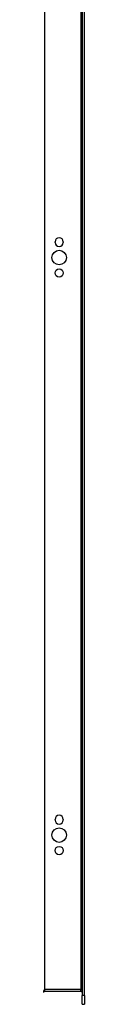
# Model space of a CAD drawing. Header units: inches. Extents: x 14 to 175, y 13 to 97.
# Tile 2 of 90: x 58.358 to 59.289, y 32.725 to 55.057. Entities that reach past the tile are written whole.
import ezdxf

# ---------------------------------------------------------------- set-up
doc = ezdxf.new("R2010")
doc.units = ezdxf.units.IN
doc.header["$MEASUREMENT"] = 0
doc.layers.add('Visible Edges(ANSI)', color=7, linetype='Continuous', lineweight=25)
doc.layers.add('Visible Tangent Edges(ANSI)', color=7, linetype='Continuous', lineweight=25)

msp = doc.modelspace()

# ---------------------------------------------------------------- linework, layer by layer
at = {"layer": 'Visible Edges(ANSI)'}
for p, q in [((59.236, 79.504), (59.236, 32.922)), ((59.289, 32.922), (59.289, 79.504)), ((58.621, 50.006), (58.621, 50.019)), ((58.808, 50.019), (58.808, 50.006)), ((58.621, 36.905), (58.621, 36.918)), ((58.808, 36.918), (58.808, 36.905)), ((58.389, 33.026), (59.205, 33.026)), ((59.236, 32.725), (59.236, 32.922)), ((59.289, 32.922), (59.289, 32.725)), ((59.236, 32.725), (59.289, 32.725))]:
    msp.add_line(p, q, dxfattribs=at)
for centre, radius in [((58.714, 49.663), 0.165), ((58.714, 49.313), 0.0935), ((58.714, 36.562), 0.165), ((58.714, 36.212), 0.0935)]:
    msp.add_circle(centre, radius, dxfattribs=at)
for centre, radius, start, end in [((58.714, 50.019), 0.0935, 0, 180), ((58.714, 50.006), 0.0935, 180, 0), ((58.714, 36.918), 0.0935, 0, 180), ((58.714, 36.905), 0.0935, 180, 0), ((58.389, 32.995), 0.031, 90, 180), ((59.205, 32.995), 0.031, 0, 90)]:
    msp.add_arc(centre, radius, start, end, dxfattribs=at)
at = {"layer": 'Visible Tangent Edges(ANSI)'}
for p, q in [((58.389, 33.057), (58.389, 79.369)), ((59.205, 79.369), (59.205, 33.057)), ((59.205, 33.057), (58.389, 33.057)), ((58.389, 33.026), (58.389, 33.057)), ((59.205, 33.057), (59.236, 33.057)), ((59.205, 33.026), (59.205, 33.057)), ((59.289, 32.922), (59.236, 32.922))]:
    msp.add_line(p, q, dxfattribs=at)
msp.add_ellipse((58.389, 32.995), major_axis=(0, 0.062), ratio=0.5, start_param=0, end_param=1.570796, dxfattribs=at)

doc.saveas('drawing.dxf')
